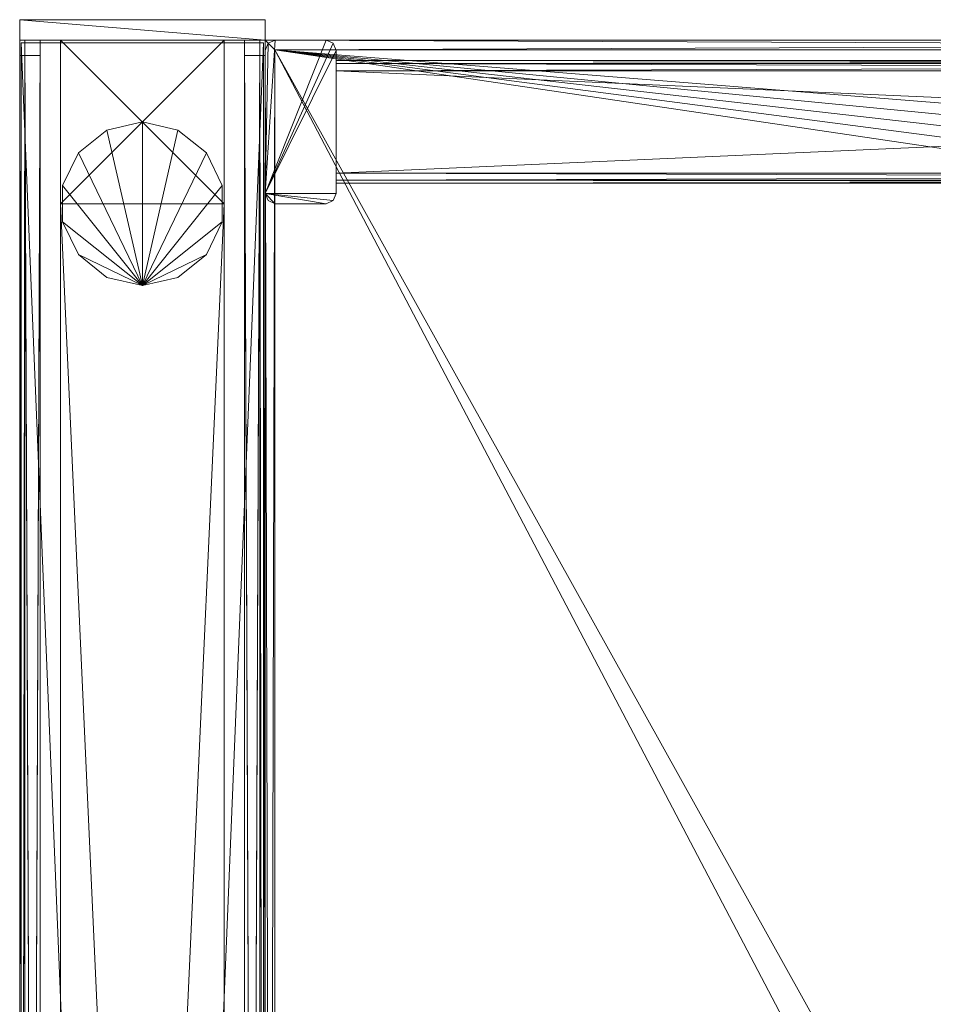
# Model space of a CAD drawing. Header units: inches. Extents: x 66 to 744, y -89 to 88.
# Tile 230 of 256: x 642 to 653, y 67 to 79. Entities that reach past the tile are written whole.
import ezdxf

# ---------------------------------------------------------------- set-up
doc = ezdxf.new("R2010")
doc.units = ezdxf.units.IN
doc.header["$MEASUREMENT"] = 0
for name, color, linetype, true_color in [('CET color Burlywood4', 7, 'Continuous', 0x8d7057), ('CET color Grey2', 7, 'Continuous', 0x060606), ('CET color Grey65', 7, 'Continuous', 0xa6a6a4), ('CET color Grey71', 7, 'Continuous', 0xb9b8af), ('CET color Grey80', 7, 'Continuous', 0xcccdc8)]:
    doc.layers.add(name, color=color, linetype=linetype, true_color=true_color)
doc.layers.add('CET Default', color=7, linetype='Continuous')

# ---------------------------------------------------------------- blocks, each defined once
blk = doc.blocks.new('*C248')
at = {"layer": 'CET color Grey65', "linetype": 'Continuous', "lineweight": 0}
mesh = blk.add_polyface(dxfattribs=at)
corners = [(0, 0, 0.5), (0.25, 0, 0.5), (0.25, 3, 0.5), (0, 3, 0.5), (0, 0, 41.5), (0.25, 0, 41.5), (0.25, 3, 41.5), (0, 3, 41.5)]
mesh.append_faces([[corners[k] for k in face] for face in [(0, 2, 1, 0), (0, 3, 2, 0), (6, 7, 4, 6), (5, 6, 4, 5), (5, 4, 1, 5), (4, 0, 1, 4), (6, 5, 2, 6), (5, 1, 2, 5), (7, 6, 3, 7), (6, 2, 3, 6), (4, 7, 0, 4), (7, 3, 0, 7)]])
blk = doc.blocks.new('*C246')
at = {"layer": 'CET Default', "linetype": 'Continuous', "lineweight": 0, "rotation": 89.99999999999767}
blk.add_blockref('*C248', (184.371, 92.701), dxfattribs=at)
blk = doc.blocks.new('*C264')
at = {"layer": 'CET color Grey2', "linetype": 'Continuous', "lineweight": 0}
mesh = blk.add_polyface(dxfattribs=at)
corners = [(0, 2.5, 0.5), (2, 2.5, 0.5), (2, 0.5, 0.5), (0, 0.5, 0.5), (0, 0.5, 41.421), (2, 0.5, 41.421), (2, 2.5, 41.421), (0, 2.5, 41.421)]
mesh.append_faces([[corners[k] for k in face] for face in [(0, 1, 2, 0), (0, 2, 3, 0), (4, 5, 6, 4), (4, 6, 7, 4), (3, 2, 5, 3), (3, 5, 4, 3), (2, 1, 6, 2), (2, 6, 5, 2), (1, 0, 7, 1), (1, 7, 6, 1), (0, 3, 4, 0), (0, 4, 7, 0)]])
mesh = blk.add_polyface(dxfattribs=at)
corners = [(3, 1.5), (3, 1.5, 0.5), (2.901, 1.934), (2.901, 1.934, 0.5), (2.623, 2.282), (2.623, 2.282, 0.5), (2.223, 2.475), (2.223, 2.475, 0.5), (1.777, 2.475), (1.777, 2.475, 0.5), (1.377, 2.282), (1.377, 2.282, 0.5), (1.099, 1.934), (1.099, 1.934, 0.5), (1, 1.5), (1, 1.5, 0.5), (1.099, 1.066), (1.099, 1.066, 0.5), (1.377, 0.718), (1.377, 0.718, 0.5), (1.777, 0.525), (1.777, 0.525, 0.5), (2.223, 0.525), (2.223, 0.525, 0.5), (2.623, 0.718), (2.623, 0.718, 0.5), (2.901, 1.066), (2.901, 1.066, 0.5)]
mesh.append_faces([[corners[k] for k in face] for face in [(2, 1, 0, 2), (2, 3, 1, 2), (4, 2, 0, 4), (1, 3, 5, 1), (4, 3, 2, 4), (4, 5, 3, 4), (6, 4, 0, 6), (1, 5, 7, 1), (6, 5, 4, 6), (6, 7, 5, 6), (8, 6, 0, 8), (1, 7, 9, 1), (8, 7, 6, 8), (8, 9, 7, 8), (10, 8, 0, 10), (1, 9, 11, 1), (10, 9, 8, 10), (10, 11, 9, 10), (12, 10, 0, 12), (1, 11, 13, 1), (12, 11, 10, 12), (12, 13, 11, 12), (14, 12, 0, 14), (1, 13, 15, 1), (14, 13, 12, 14), (14, 15, 13, 14), (16, 14, 0, 16), (1, 15, 17, 1), (16, 15, 14, 16), (16, 17, 15, 16), (18, 16, 0, 18), (1, 17, 19, 1), (18, 17, 16, 18), (18, 19, 17, 18), (20, 18, 0, 20), (1, 19, 21, 1), (20, 19, 18, 20), (20, 21, 19, 20), (22, 20, 0, 22), (1, 21, 23, 1), (22, 21, 20, 22), (22, 23, 21, 22), (24, 22, 0, 24), (1, 23, 25, 1), (24, 23, 22, 24), (24, 25, 23, 24), (26, 24, 0, 26), (1, 25, 27, 1), (26, 25, 24, 26), (26, 27, 25, 26), (0, 1, 27, 0), (0, 27, 26, 0)]])
mesh = blk.add_polyface(dxfattribs=at)
corners = [(2, 2.5, 40.421), (46, 2.5, 40.421), (46, 0.5, 40.421), (2, 0.5, 40.421), (2, 0.5, 41.421), (46, 0.5, 41.421), (46, 2.5, 41.421), (2, 2.5, 41.421)]
mesh.append_faces([[corners[k] for k in face] for face in [(0, 1, 2, 0), (0, 2, 3, 0), (4, 5, 6, 4), (4, 6, 7, 4), (3, 2, 5, 3), (3, 5, 4, 3), (2, 1, 6, 2), (2, 6, 5, 2), (1, 0, 7, 1), (1, 7, 6, 1), (0, 3, 4, 0), (0, 4, 7, 0)]])
mesh = blk.add_polyface(dxfattribs=at)
corners = [(2, 2.5, 8.59), (46, 2.5, 8.59), (46, 0.5, 8.59), (2, 0.5, 8.59), (2, 0.5, 9.59), (46, 0.5, 9.59), (46, 2.5, 9.59), (2, 2.5, 9.59)]
mesh.append_faces([[corners[k] for k in face] for face in [(0, 1, 2, 0), (0, 2, 3, 0), (4, 5, 6, 4), (4, 6, 7, 4), (3, 2, 5, 3), (3, 5, 4, 3), (2, 1, 6, 2), (2, 6, 5, 2), (1, 0, 7, 1), (1, 7, 6, 1), (0, 3, 4, 0), (0, 4, 7, 0)]])
mesh = blk.add_polyface(dxfattribs=at)
corners = [(2, 2.5, 0.5), (46, 2.5, 0.5), (46, 0.5, 0.5), (2, 0.5, 0.5), (2, 0.5, 1.5), (46, 0.5, 1.5), (46, 2.5, 1.5), (2, 2.5, 1.5)]
mesh.append_faces([[corners[k] for k in face] for face in [(0, 1, 2, 0), (0, 2, 3, 0), (4, 5, 6, 4), (4, 6, 7, 4), (3, 2, 5, 3), (3, 5, 4, 3), (2, 1, 6, 2), (2, 6, 5, 2), (1, 0, 7, 1), (1, 7, 6, 1), (0, 3, 4, 0), (0, 4, 7, 0)]])
at = {"layer": 'CET color Grey65', "linetype": 'Continuous', "lineweight": 0}
mesh = blk.add_polyface(dxfattribs=at)
corners = [(48, 2.75, 0.5), (0, 2.75, 0.5), (48, 2.937, 0.5), (0, 2.937, 0.5), (48, 3, 0.562), (0, 3, 0.563), (48, 3, 0.867), (0, 3, 0.868), (48, 2.937, 0.93), (0, 2.937, 0.93), (48, 2.75, 0.93), (0, 2.75, 0.93)]
mesh.append_faces([[corners[k] for k in face] for face in [(0, 1, 3, 0), (0, 3, 2, 0), (2, 3, 5, 2), (2, 5, 4, 2), (4, 5, 7, 4), (4, 7, 6, 4), (6, 7, 9, 6), (6, 9, 8, 6), (8, 9, 11, 8), (8, 11, 10, 8), (10, 11, 1, 10), (10, 1, 0, 10)]])
mesh = blk.add_polyface(dxfattribs=at)
corners = [(0.031, 0.02, 41.25), (0.031, 0.02, 41.5), (0.031, 2.98, 41.5), (0.031, 2.98, 41.25), (71.969, 0.02, 41.25), (71.969, 0.02, 41.5), (71.969, 2.98, 41.5), (71.969, 2.98, 41.25)]
mesh.append_faces([[corners[k] for k in face] for face in [(0, 4, 5, 0), (0, 5, 1, 0), (1, 5, 6, 1), (1, 6, 2, 1), (2, 6, 7, 2), (2, 7, 3, 2), (3, 7, 4, 3), (3, 4, 0, 3)]])
mesh = blk.add_polyface(dxfattribs=at)
corners = [(0, 0.25, 0.5), (48, 0.25, 0.5), (0, 0.062, 0.5), (48, 0.062, 0.5), (0, 0, 0.562), (48, 0, 0.563), (0, 0, 0.867), (48, 0, 0.868), (0, 0.062, 0.93), (48, 0.062, 0.93), (0, 0.25, 0.93), (48, 0.25, 0.93)]
mesh.append_faces([[corners[k] for k in face] for face in [(0, 1, 3, 0), (0, 3, 2, 0), (2, 3, 5, 2), (2, 5, 4, 2), (4, 5, 7, 4), (4, 7, 6, 4), (6, 7, 9, 6), (6, 9, 8, 6), (8, 9, 11, 8), (8, 11, 10, 8), (10, 11, 1, 10), (10, 1, 0, 10)]])
at = {"layer": 'CET color Grey71', "linetype": 'Continuous', "lineweight": 0}
mesh = blk.add_polyface(dxfattribs=at)
corners = [(47.812, 2.75, 1.09), (47.812, 2.75, 40.965), (47.812, 2.937, 40.965), (47.812, 3, 40.903), (47.812, 3, 1.153), (47.812, 2.937, 1.09), (0.187, 2.75, 1.09), (0.187, 2.75, 40.965), (0.187, 2.937, 40.965), (0.187, 3, 40.903), (0.187, 3, 1.153), (0.187, 2.937, 1.09)]
mesh.append_faces([[corners[k] for k in face] for face in [(0, 2, 1, 0), (0, 3, 2, 0), (0, 4, 3, 0), (0, 5, 4, 0), (10, 11, 6, 10), (9, 10, 6, 9), (8, 9, 6, 8), (7, 8, 6, 7), (0, 11, 5, 0), (0, 6, 11, 0), (5, 10, 4, 5), (5, 11, 10, 5), (4, 9, 3, 4), (4, 10, 9, 4), (3, 8, 2, 3), (3, 9, 8, 3), (2, 7, 1, 2), (2, 8, 7, 2), (1, 6, 0, 1), (1, 7, 6, 1)]])
mesh = blk.add_polyface(dxfattribs=at)
corners = [(0.187, 0.25, 1.09), (0.187, 0.25, 40.965), (0.187, 0.062, 40.965), (0.187, 0, 40.903), (0.187, 0, 1.153), (0.187, 0.062, 1.09), (47.812, 0.25, 1.09), (47.812, 0.25, 40.965), (47.812, 0.062, 40.965), (47.812, 0, 40.903), (47.812, 0, 1.153), (47.812, 0.062, 1.09)]
mesh.append_faces([[corners[k] for k in face] for face in [(0, 2, 1, 0), (0, 3, 2, 0), (0, 4, 3, 0), (0, 5, 4, 0), (10, 11, 6, 10), (9, 10, 6, 9), (8, 9, 6, 8), (7, 8, 6, 7), (0, 11, 5, 0), (0, 6, 11, 0), (5, 10, 4, 5), (5, 11, 10, 5), (4, 9, 3, 4), (4, 10, 9, 4), (3, 8, 2, 3), (3, 9, 8, 3), (2, 7, 1, 2), (2, 8, 7, 2), (1, 6, 0, 1), (1, 7, 6, 1)]])
blk = doc.blocks.new('*C250')
at = {"layer": 'CET Default', "linetype": 'Continuous', "lineweight": 0, "rotation": 269.9999999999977}
blk.add_blockref('*C264', (181.371, 92.701), dxfattribs=at)
blk = doc.blocks.new('*C145')
at = {"layer": 'CET color Burlywood4', "linetype": 'Continuous', "lineweight": 0}
mesh = blk.add_polyface(dxfattribs=at)
corners = [(47.882, -0.118, 27.75), (0.118, -0.118, 27.75), (2.509, -23.913, 27.75), (4.512, -24.254, 27.75), (43.52, -29.575, 27.75), (44.003, -29.722, 27.75), (44.496, -29.828, 27.75), (44.996, -29.892, 27.75), (45.5, -29.913, 27.75), (47.882, -29.913, 27.75), (0.118, -23.913, 27.75)]
mesh.append_faces([[corners[k] for k in face] for face in [(0, 2, 1, 0), (0, 3, 2, 0), (0, 4, 3, 0), (0, 5, 4, 0), (0, 6, 5, 0), (0, 7, 6, 0), (0, 8, 7, 0), (0, 9, 8, 0), (2, 10, 1, 2)]])
at = {"layer": 'CET color Grey80', "linetype": 'Continuous', "lineweight": 0}
mesh = blk.add_polyface(dxfattribs=at)
corners = [(0.118, -0.118, 27.75), (0.118, -0.118, 29), (0, 0, 28.882), (0, 0, 27.868), (47.882, -0.118, 27.75), (47.882, -0.118, 29), (48, 0, 28.882), (48, 0, 27.868)]
mesh.append_faces([[corners[k] for k in face] for face in [(0, 4, 5, 0), (0, 5, 1, 0), (1, 5, 6, 1), (1, 6, 2, 1), (2, 6, 7, 2), (2, 7, 3, 2), (3, 7, 4, 3), (3, 4, 0, 3)]])
mesh = blk.add_polyface(dxfattribs=at)
corners = [(46.125, 0, 21), (46.037, -0.037, 21), (46, -0.125, 21), (46, -0.745, 21), (46.037, -0.833, 21), (46.125, -0.87, 21), (47.875, -0.87, 21), (47.963, -0.833, 21), (48, -0.745, 21), (48, -0.125, 21), (47.963, -0.037, 21), (47.875, 0, 21), (46.125, 0, 27.75), (46.037, -0.037, 27.75), (46, -0.125, 27.75), (46, -0.745, 27.75), (46.037, -0.833, 27.75), (46.125, -0.87, 27.75), (47.875, -0.87, 27.75), (47.963, -0.833, 27.75), (48, -0.745, 27.75), (48, -0.125, 27.75), (47.963, -0.037, 27.75), (47.875, 0, 27.75)]
mesh.append_faces([[corners[k] for k in face] for face in [(0, 2, 1, 0), (0, 3, 2, 0), (0, 4, 3, 0), (0, 5, 4, 0), (0, 6, 5, 0), (0, 7, 6, 0), (0, 8, 7, 0), (0, 9, 8, 0), (0, 10, 9, 0), (0, 11, 10, 0), (22, 23, 12, 22), (21, 22, 12, 21), (20, 21, 12, 20), (19, 20, 12, 19), (18, 19, 12, 18), (17, 18, 12, 17), (16, 17, 12, 16), (15, 16, 12, 15), (14, 15, 12, 14), (13, 14, 12, 13), (13, 12, 1, 13), (12, 0, 1, 12), (14, 13, 2, 14), (13, 1, 2, 13), (15, 14, 3, 15), (14, 2, 3, 14), (16, 15, 4, 16), (15, 3, 4, 15), (17, 16, 5, 17), (16, 4, 5, 16), (18, 17, 6, 18), (17, 5, 6, 17), (19, 18, 7, 19), (18, 6, 7, 18), (20, 19, 8, 20), (19, 7, 8, 19), (21, 20, 9, 21), (20, 8, 9, 20), (22, 21, 10, 22), (21, 9, 10, 21), (23, 22, 11, 23), (22, 10, 11, 22), (12, 23, 0, 12), (23, 11, 0, 23)]])
mesh = blk.add_polyface(dxfattribs=at)
corners = [(47.882, -0.118, 27.75), (47.882, -0.118, 29), (48, 0, 28.882), (48, 0, 27.868), (47.882, -29.913, 27.75), (47.882, -29.913, 29), (48, -29.913, 28.882), (48, -29.913, 27.868)]
mesh.append_faces([[corners[k] for k in face] for face in [(0, 4, 5, 0), (0, 5, 1, 0), (1, 5, 6, 1), (1, 6, 2, 1), (2, 6, 7, 2), (2, 7, 3, 2), (3, 7, 4, 3), (3, 4, 0, 3)]])
mesh = blk.add_polyface(dxfattribs=at)
corners = [(47.882, -0.118, 29), (0.118, -0.118, 29), (2.509, -23.913, 29), (4.512, -24.254, 29), (43.52, -29.575, 29), (44.003, -29.722, 29), (44.496, -29.828, 29), (44.996, -29.892, 29), (45.5, -29.913, 29), (47.882, -29.913, 29), (0.118, -23.913, 29)]
mesh.append_faces([[corners[k] for k in face] for face in [(0, 1, 2, 0), (0, 2, 3, 0), (0, 3, 4, 0), (0, 4, 5, 0), (0, 5, 6, 0), (0, 6, 7, 0), (0, 7, 8, 0), (0, 8, 9, 0), (2, 1, 10, 2)]])
mesh = blk.add_polyface(dxfattribs=at)
corners = [(46.25, -29.13, 27.625), (46.287, -29.13, 27.713), (46.375, -29.13, 27.75), (47.625, -29.13, 27.75), (47.713, -29.13, 27.713), (47.75, -29.13, 27.625), (47.75, -29.13, 26.375), (47.713, -29.13, 26.287), (47.625, -29.13, 26.25), (46.375, -29.13, 26.25), (46.287, -29.13, 26.287), (46.25, -29.13, 26.375), (46.25, -0.87, 27.625), (46.287, -0.87, 27.713), (46.375, -0.87, 27.75), (47.625, -0.87, 27.75), (47.713, -0.87, 27.713), (47.75, -0.87, 27.625), (47.75, -0.87, 26.375), (47.713, -0.87, 26.287), (47.625, -0.87, 26.25), (46.375, -0.87, 26.25), (46.287, -0.87, 26.287), (46.25, -0.87, 26.375)]
mesh.append_faces([[corners[k] for k in face] for face in [(0, 2, 1, 0), (0, 3, 2, 0), (0, 4, 3, 0), (0, 5, 4, 0), (0, 6, 5, 0), (0, 7, 6, 0), (0, 8, 7, 0), (0, 9, 8, 0), (0, 10, 9, 0), (0, 11, 10, 0), (22, 23, 12, 22), (21, 22, 12, 21), (20, 21, 12, 20), (19, 20, 12, 19), (18, 19, 12, 18), (17, 18, 12, 17), (16, 17, 12, 16), (15, 16, 12, 15), (14, 15, 12, 14), (13, 14, 12, 13), (13, 12, 1, 13), (12, 0, 1, 12), (14, 13, 2, 14), (13, 1, 2, 13), (15, 14, 3, 15), (14, 2, 3, 14), (16, 15, 4, 16), (15, 3, 4, 15), (17, 16, 5, 17), (16, 4, 5, 16), (18, 17, 6, 18), (17, 5, 6, 17), (19, 18, 7, 19), (18, 6, 7, 18), (20, 19, 8, 20), (19, 7, 8, 19), (21, 20, 9, 21), (20, 8, 9, 20), (22, 21, 10, 22), (21, 9, 10, 21), (23, 22, 11, 23), (22, 10, 11, 22), (12, 23, 0, 12), (23, 11, 0, 23)]])
mesh = blk.add_polyface(dxfattribs=at)
corners = [(46.25, -29.13, 21.515), (46.287, -29.13, 21.603), (46.375, -29.13, 21.64), (47.625, -29.13, 21.64), (47.713, -29.13, 21.603), (47.75, -29.13, 21.515), (47.75, -29.13, 21.125), (47.713, -29.13, 21.037), (47.625, -29.13, 21), (46.375, -29.13, 21), (46.287, -29.13, 21.037), (46.25, -29.13, 21.125), (46.25, -0.87, 21.515), (46.287, -0.87, 21.603), (46.375, -0.87, 21.64), (47.625, -0.87, 21.64), (47.713, -0.87, 21.603), (47.75, -0.87, 21.515), (47.75, -0.87, 21.125), (47.713, -0.87, 21.037), (47.625, -0.87, 21), (46.375, -0.87, 21), (46.287, -0.87, 21.037), (46.25, -0.87, 21.125)]
mesh.append_faces([[corners[k] for k in face] for face in [(0, 2, 1, 0), (0, 3, 2, 0), (0, 4, 3, 0), (0, 5, 4, 0), (0, 6, 5, 0), (0, 7, 6, 0), (0, 8, 7, 0), (0, 9, 8, 0), (0, 10, 9, 0), (0, 11, 10, 0), (22, 23, 12, 22), (21, 22, 12, 21), (20, 21, 12, 20), (19, 20, 12, 19), (18, 19, 12, 18), (17, 18, 12, 17), (16, 17, 12, 16), (15, 16, 12, 15), (14, 15, 12, 14), (13, 14, 12, 13), (13, 12, 1, 13), (12, 0, 1, 12), (14, 13, 2, 14), (13, 1, 2, 13), (15, 14, 3, 15), (14, 2, 3, 14), (16, 15, 4, 16), (15, 3, 4, 15), (17, 16, 5, 17), (16, 4, 5, 16), (18, 17, 6, 18), (17, 5, 6, 17), (19, 18, 7, 19), (18, 6, 7, 18), (20, 19, 8, 20), (19, 7, 8, 19), (21, 20, 9, 21), (20, 8, 9, 20), (22, 21, 10, 22), (21, 9, 10, 21), (23, 22, 11, 23), (22, 10, 11, 22), (12, 23, 0, 12), (23, 11, 0, 23)]])
blk = doc.blocks.new('*C147')
at = {"layer": 'CET Default', "linetype": 'Continuous', "lineweight": 0, "rotation": 89.99999999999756}
blk.add_blockref('*C145', (184.371, 44.701), dxfattribs=at)

msp = doc.modelspace()

# ---------------------------------------------------------------- block references
at = {"layer": 'CET Default', "linetype": 'Continuous', "lineweight": 0}
for name in ['*C246', '*C250', '*C147']:
    msp.add_blockref(name, (460.487, -14.19), dxfattribs=at)

doc.saveas('drawing.dxf')
